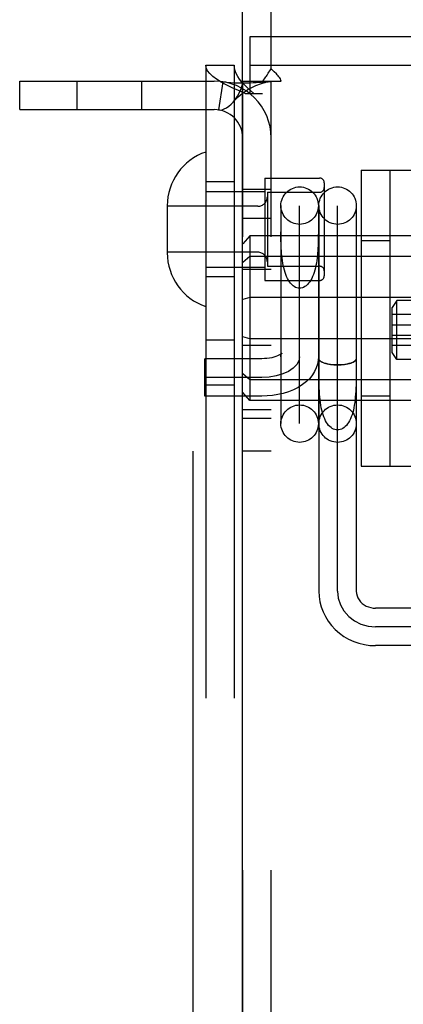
# Model space of a CAD drawing. Header units: inches. Extents: x 0 to 243, y 0 to 157.
# Tile 34 of 68: x 125.265 to 126.074, y 54.96 to 57.038. Entities that reach past the tile are written whole.
import ezdxf

# ---------------------------------------------------------------- set-up
doc = ezdxf.new("R2010")
doc.units = ezdxf.units.IN
doc.header["$LTSCALE"] = 13.357143
doc.header["$MEASUREMENT"] = 0
doc.linetypes.add('HIDDEN', pattern=[0.2, 0.1, -0.1])
doc.layers.add('DEFAULT_2', color=8, linetype='HIDDEN')
doc.layers.add('DOOR_2_ASSEMBLY', color=7, linetype='CONTINUOUS')

msp = doc.modelspace()

# ---------------------------------------------------------------- linework, layer by layer
at = {"layer": 'DEFAULT_2', "color": 8, "linetype": 'HIDDEN'}
for p, q in [((125.7955, 56.934), (125.7955, 57.7829)), ((125.751, 57.0019), (127.47, 57.0019)), ((125.751, 56.8819), (125.751, 57.0019)), ((125.6575, 56.9419), (125.7175, 56.9419)), ((125.6575, 56.9419), (125.6575, 53.8739)), ((125.7175, 56.9419), (125.7175, 53.8739)), ((125.751, 56.9419), (127.47, 56.9419)), ((125.2655, 56.9079), (125.6755, 56.9079)), ((125.2655, 56.8479), (125.2655, 56.9079)), ((125.3862, 56.9079), (125.3862, 56.8479)), ((125.5222, 56.9079), (125.5222, 56.8479)), ((125.6933, 56.9065), (125.6844, 56.8472)), ((125.7355, 56.9079), (125.7772, 56.9079)), ((125.7355, 53.9079), (125.7355, 56.9079)), ((125.7772, 56.9079), (125.8163, 56.9079)), ((125.7955, 53.9079), (125.7955, 56.9079)), ((125.7404, 56.8819), (125.7775, 56.8819)), ((125.2655, 56.8479), (125.6755, 56.8479)), ((125.9855, 56.7204), (127.2355, 56.7204)), ((125.9855, 56.7204), (125.9855, 56.0954)), ((126.0455, 56.7204), (126.0455, 56.0954)), ((125.7175, 56.6954), (125.6575, 56.6954)), ((125.7825, 56.7034), (125.8975, 56.7034)), ((125.7825, 56.7034), (125.7825, 56.4874)), ((125.9075, 56.6934), (125.9075, 56.4974)), ((125.6575, 56.6754), (125.7825, 56.6754)), ((125.7355, 56.6799), (125.7955, 56.6799)), ((125.7875, 56.6734), (125.8975, 56.6734)), ((125.7875, 56.6734), (125.7875, 56.5174)), ((125.5765, 56.6449), (125.5765, 56.5458)), ((125.7675, 56.6439), (125.5765, 56.6439)), ((125.816, 56.6453), (125.816, 56.1853)), ((125.8555, 56.1856), (125.8555, 56.645)), ((125.895, 56.6453), (125.895, 56.1853)), ((125.896, 56.6453), (125.896, 55.832)), ((125.9355, 55.832), (125.9355, 56.645)), ((125.975, 56.6453), (125.975, 55.832)), ((125.7355, 56.6189), (125.7955, 56.6189)), ((125.816, 56.5806), (125.816, 56.5902)), ((125.7505, 56.5813), (125.7355, 56.5646)), ((129.2205, 56.5813), (125.7505, 56.5813)), ((125.7505, 56.5813), (125.7505, 56.2344)), ((125.9855, 56.5719), (126.0455, 56.5719)), ((125.7675, 56.5469), (125.5765, 56.5469)), ((125.7505, 56.5376), (125.7355, 56.5252)), ((129.2205, 56.5376), (125.7505, 56.5376)), ((125.6575, 56.5154), (125.7825, 56.5154)), ((125.7355, 56.5109), (125.7955, 56.5109)), ((125.7875, 56.5174), (125.8975, 56.5174)), ((125.7175, 56.4954), (125.6575, 56.4954)), ((125.7825, 56.4874), (125.8975, 56.4874)), ((125.7505, 56.4515), (125.7355, 56.4473)), ((129.2205, 56.4515), (125.7505, 56.4515)), ((126.0605, 56.4453), (126.0505, 56.4303)), ((127.1605, 56.4453), (126.0605, 56.4453)), ((126.0605, 56.3203), (126.0605, 56.4453)), ((126.0505, 56.3353), (126.0505, 56.4303)), ((127.1755, 56.4153), (126.0505, 56.4153)), ((126.0505, 56.3938), (127.1755, 56.3938)), ((125.6575, 56.3619), (125.7175, 56.3619)), ((125.7505, 56.3642), (125.7355, 56.3684)), ((129.2205, 56.3642), (125.7505, 56.3642)), ((126.0505, 56.3718), (127.1755, 56.3718)), ((125.7355, 56.3509), (125.7955, 56.3509)), ((127.1755, 56.3503), (126.0505, 56.3503)), ((125.7755, 56.3224), (125.6555, 56.3224)), ((125.6555, 56.2434), (125.6555, 56.3223)), ((125.896, 56.3224), (125.896, 56.3224)), ((125.975, 56.3223), (125.975, 56.3224)), ((126.0605, 56.3203), (126.0505, 56.3353)), ((127.1605, 56.3203), (126.0605, 56.3203)), ((125.8961, 56.2941), (125.896, 56.3082)), ((125.7755, 56.2829), (125.6555, 56.2829)), ((125.7505, 56.2781), (125.7355, 56.2905)), ((129.2205, 56.2781), (125.7505, 56.2781)), ((125.6575, 56.2669), (125.7175, 56.2669)), ((125.7755, 56.2434), (125.6555, 56.2434)), ((125.7505, 56.2344), (125.7355, 56.2511)), ((129.2205, 56.2344), (125.7505, 56.2344)), ((125.9855, 56.2439), (126.0455, 56.2439)), ((125.7355, 56.2149), (125.7955, 56.2149)), ((125.7355, 56.1969), (125.7955, 56.1969)), ((125.7355, 56.1279), (125.7955, 56.1279)), ((125.9855, 56.0954), (127.2355, 56.0954)), ((126.408, 55.796), (126.0155, 55.796)), ((126.408, 55.7565), (126.0155, 55.7565)), ((126.408, 55.717), (126.0155, 55.717))]:
    msp.add_line(p, q, dxfattribs=at)
for points in [[(125.7404, 56.8819), (125.7264, 56.8879), (125.7132, 56.8939), (125.701, 56.8999), (125.69, 56.9059), (125.6804, 56.9119), (125.6723, 56.9179), (125.6659, 56.9239), (125.6612, 56.9299), (125.6584, 56.9359), (125.6575, 56.9419)], [(125.7589, 56.8819), (125.7519, 56.8879), (125.7453, 56.8939), (125.7392, 56.8999), (125.7337, 56.9059), (125.7289, 56.9119), (125.7249, 56.9179), (125.7217, 56.9239), (125.7194, 56.9299), (125.7179, 56.9359), (125.7175, 56.9419)], [(125.7772, 56.9079), (125.7793, 56.9102), (125.7812, 56.9125), (125.7829, 56.9146), (125.7844, 56.9167), (125.7857, 56.9187), (125.7869, 56.9207), (125.7894, 56.9248)], [(125.7894, 56.9248), (125.7908, 56.9271), (125.7924, 56.9294), (125.7939, 56.9318), (125.7955, 56.934)], [(125.8019, 56.9273), (125.7996, 56.9295), (125.7975, 56.9317), (125.7955, 56.934)], [(125.8163, 56.9079), (125.8158, 56.9102), (125.8149, 56.9126), (125.8136, 56.915), (125.812, 56.9173), (125.8103, 56.9194), (125.8084, 56.9213), (125.8064, 56.9233), (125.8019, 56.9273)], [(125.6933, 56.9065), (125.7018, 56.9055), (125.7107, 56.9049), (125.7197, 56.9045), (125.7285, 56.9044), (125.7367, 56.9044), (125.7444, 56.9045), (125.7514, 56.9046), (125.7579, 56.9048), (125.764, 56.9051), (125.7698, 56.9054), (125.7753, 56.9057), (125.7803, 56.9061), (125.7847, 56.9064), (125.7885, 56.9068), (125.7915, 56.9071), (125.7931, 56.9073)], [(125.7154, 56.8639), (125.716, 56.8645), (125.7203, 56.87), (125.7244, 56.876), (125.7281, 56.8823), (125.7312, 56.8891), (125.7336, 56.8957), (125.735, 56.902), (125.7355, 56.9079)], [(125.7154, 56.8639), (125.7182, 56.8669), (125.7222, 56.871), (125.7262, 56.8747), (125.7302, 56.8782), (125.7342, 56.8815), (125.7383, 56.8845), (125.7424, 56.8874), (125.7465, 56.89), (125.7507, 56.8924), (125.7549, 56.8947), (125.759, 56.8967), (125.7631, 56.8986), (125.7672, 56.9003), (125.7712, 56.9018), (125.7752, 56.9031), (125.779, 56.9043), (125.7827, 56.9052), (125.7862, 56.9061), (125.7895, 56.9067), (125.7926, 56.9072), (125.7937, 56.9074)], [(125.7937, 56.9074), (125.795, 56.9076), (125.7955, 56.9079)], [(125.6844, 56.8472), (125.6879, 56.847), (125.6919, 56.8476), (125.6965, 56.8492), (125.7014, 56.8518), (125.7064, 56.8553), (125.7113, 56.8596), (125.7154, 56.8639)], [(125.895, 56.5902), (125.8949, 56.5806), (125.8948, 56.5757), (125.8948, 56.5707), (125.8946, 56.5656), (125.8944, 56.5605), (125.8942, 56.5553), (125.8939, 56.5501), (125.8935, 56.5449), (125.893, 56.5396), (125.8924, 56.5344), (125.8917, 56.5292), (125.8909, 56.524), (125.8899, 56.519), (125.8888, 56.514), (125.8875, 56.5092), (125.8861, 56.5045), (125.8845, 56.5), (125.8828, 56.4958), (125.8809, 56.4918), (125.8789, 56.4881), (125.8767, 56.4846), (125.8744, 56.4815), (125.8719, 56.4788), (125.8694, 56.4764), (125.8667, 56.4745), (125.864, 56.4729), (125.8612, 56.4718), (125.8583, 56.4712), (125.8555, 56.4709)], [(125.8555, 56.4709), (125.8526, 56.4712), (125.8498, 56.4718), (125.847, 56.4729), (125.8442, 56.4745), (125.8416, 56.4764), (125.839, 56.4788), (125.8366, 56.4815), (125.8342, 56.4846), (125.8321, 56.4881), (125.83, 56.4918), (125.8281, 56.4958), (125.8264, 56.5), (125.8248, 56.5045), (125.8234, 56.5092), (125.8222, 56.514), (125.821, 56.519), (125.8201, 56.524), (125.8192, 56.5292), (125.8185, 56.5344), (125.8179, 56.5396), (125.8175, 56.5449), (125.8171, 56.5501), (125.8167, 56.5553), (125.8165, 56.5605), (125.8163, 56.5656), (125.8162, 56.5707), (125.8161, 56.5757), (125.816, 56.5806)], [(125.8176, 56.3332), (125.8178, 56.3335), (125.8179, 56.3337), (125.8177, 56.3334), (125.8169, 56.3328), (125.8157, 56.3319), (125.8139, 56.3307), (125.8115, 56.3295), (125.8086, 56.3282), (125.8052, 56.3269), (125.8011, 56.3256), (125.7967, 56.3245), (125.7917, 56.3236), (125.7865, 56.3229), (125.7811, 56.3225), (125.7755, 56.3224)], [(125.895, 56.3265), (125.8945, 56.3188), (125.8931, 56.311), (125.8906, 56.3033), (125.8871, 56.2956), (125.8825, 56.2881), (125.8767, 56.2809), (125.8697, 56.274), (125.8617, 56.2676), (125.8525, 56.2618), (125.8425, 56.2568), (125.832, 56.2526), (125.821, 56.2492), (125.8099, 56.2466), (125.7985, 56.2448), (125.787, 56.2437), (125.7755, 56.2434)], [(125.8555, 56.3265), (125.854, 56.318), (125.8494, 56.3099), (125.8421, 56.3024), (125.832, 56.2956), (125.82, 56.2902), (125.8062, 56.2862), (125.7913, 56.2837), (125.7755, 56.2829)], [(125.816, 56.3265), (125.8162, 56.3291), (125.8167, 56.3312), (125.8173, 56.3327), (125.8176, 56.3332)], [(125.975, 56.3223), (125.9746, 56.3206), (125.9736, 56.3189), (125.972, 56.3173), (125.9697, 56.3158), (125.9668, 56.3143), (125.9634, 56.313), (125.9595, 56.3119), (125.9552, 56.3109), (125.9506, 56.3102), (125.9457, 56.3096), (125.9406, 56.3093), (125.9355, 56.3092), (125.9303, 56.3093), (125.9253, 56.3096), (125.9204, 56.3102), (125.9157, 56.3109), (125.9114, 56.3119), (125.9075, 56.313), (125.9041, 56.3143), (125.9013, 56.3158), (125.899, 56.3173), (125.8973, 56.3189), (125.8963, 56.3206), (125.896, 56.3223)], [(125.8962, 56.3211), (125.8968, 56.3198), (125.8978, 56.3186), (125.8992, 56.3174), (125.9009, 56.3162), (125.9029, 56.3151), (125.9052, 56.3141), (125.9078, 56.3132), (125.9106, 56.3123), (125.9137, 56.3116), (125.917, 56.3109), (125.9205, 56.3104), (125.9241, 56.3099), (125.9279, 56.3096), (125.9316, 56.3094), (125.9355, 56.3094)], [(125.9355, 56.3094), (125.9393, 56.3094), (125.9431, 56.3096), (125.9468, 56.3099), (125.9504, 56.3104), (125.9539, 56.3109), (125.9572, 56.3116), (125.9603, 56.3123), (125.9632, 56.3132), (125.9658, 56.3141), (125.9681, 56.3151), (125.9701, 56.3162), (125.9718, 56.3174), (125.9731, 56.3186), (125.9741, 56.3198), (125.9747, 56.3211)], [(125.9355, 56.1722), (125.9326, 56.1724), (125.9298, 56.173), (125.927, 56.1739), (125.9243, 56.1753), (125.9217, 56.1771), (125.9191, 56.1792), (125.9167, 56.1817), (125.9144, 56.1846), (125.9122, 56.1878), (125.9102, 56.1914), (125.9083, 56.1952), (125.9066, 56.1994), (125.905, 56.2038), (125.9036, 56.2085), (125.9023, 56.2135), (125.9012, 56.2187), (125.9002, 56.2241), (125.8993, 56.2298), (125.8986, 56.2356), (125.898, 56.2416), (125.8975, 56.2477), (125.8971, 56.254), (125.8968, 56.2604), (125.8965, 56.267), (125.8964, 56.2736), (125.8962, 56.2804), (125.8961, 56.2872), (125.8961, 56.2941)], [(125.975, 56.3082), (125.9749, 56.2941), (125.9748, 56.2872), (125.9747, 56.2804), (125.9746, 56.2736), (125.9744, 56.267), (125.9742, 56.2604), (125.9738, 56.254), (125.9734, 56.2477), (125.9729, 56.2416), (125.9723, 56.2356), (125.9716, 56.2298), (125.9708, 56.2241), (125.9698, 56.2187), (125.9687, 56.2135), (125.9674, 56.2085), (125.966, 56.2038), (125.9644, 56.1994), (125.9627, 56.1952), (125.9608, 56.1914), (125.9587, 56.1878), (125.9566, 56.1846), (125.9543, 56.1817), (125.9518, 56.1792), (125.9493, 56.1771), (125.9466, 56.1753), (125.9439, 56.1739), (125.9411, 56.173), (125.9383, 56.1724), (125.9355, 56.1722)], [(125.896, 55.832), (125.8965, 55.8208), (125.8982, 55.8097), (125.901, 55.7989), (125.9049, 55.7883), (125.9099, 55.7781), (125.9159, 55.7685), (125.9228, 55.7594), (125.9307, 55.751), (125.9393, 55.7434), (125.9488, 55.7366), (125.9588, 55.7307), (125.9695, 55.7259), (125.9806, 55.722), (125.992, 55.7193), (126.0037, 55.7176), (126.0155, 55.717)], [(125.9355, 55.832), (125.937, 55.8173), (125.9415, 55.8032), (125.9488, 55.7902), (125.9589, 55.7786), (125.971, 55.7693), (125.9847, 55.7623), (125.9997, 55.758), (126.0155, 55.7565)], [(125.975, 55.832), (125.9754, 55.8269), (125.9765, 55.8221), (125.9784, 55.8175), (125.9809, 55.8133), (125.984, 55.8094), (125.9875, 55.806), (125.9915, 55.803), (125.9959, 55.8005), (126.0005, 55.7986), (126.0054, 55.7972), (126.0104, 55.7963), (126.0155, 55.796)]]:
    msp.add_lwpolyline(points, dxfattribs=at)
for centre in [(125.8555, 56.6453), (125.9355, 56.6453), (125.8555, 56.1853), (125.9355, 56.1853)]:
    msp.add_circle(centre, 0.0395, dxfattribs=at)
for centre, radius, start, end in [((125.6755, 56.7879), 0.12, 0, 90), ((125.6755, 56.7879), 0.06, 0, 90), ((125.6965, 56.6449), 0.12, 108.9656, 180), ((125.8975, 56.6934), 0.01, 0, 90), ((125.8975, 56.6834), 0.01, 270, 360), ((125.7675, 56.6639), 0.02, 270, 360), ((125.6965, 56.5458), 0.12, 180, 251.0344), ((125.7675, 56.5269), 0.02, 0, 90), ((125.8975, 56.5074), 0.01, 0, 90), ((125.8975, 56.4974), 0.01, 270, 360)]:
    msp.add_arc(centre, radius, start, end, dxfattribs=at)
at = {"layer": 'DOOR_2_ASSEMBLY', "color": 8, "linetype": 'HIDDEN'}
msp.add_line((125.6305, 66.8129), (125.6305, 44.0029), dxfattribs=at)
at = {"layer": 'DOOR_2_ASSEMBLY', "color": 3, "linetype": 'Continuous'}
msp.add_line((125.7345, 66.6579), (125.7345, 44.1579), dxfattribs=at)

doc.saveas('drawing.dxf')
